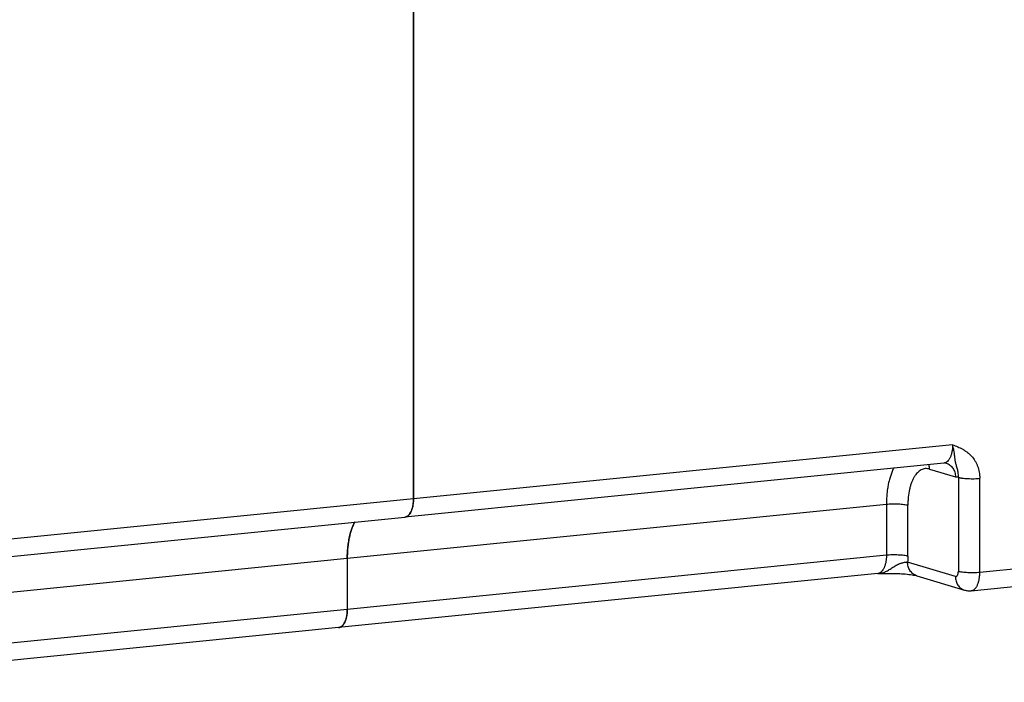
# Model space of a CAD drawing. Header units: millimetres. Extents: x 2798 to 3316, y 1544 to 1917.
# Tile 6 of 21: x 2846 to 2871, y 1563 to 1580. Entities that reach past the tile are written whole.
import ezdxf

# ---------------------------------------------------------------- set-up
doc = ezdxf.new("R2010")
doc.units = ezdxf.units.MM
doc.layers.add('_37386', color=7, linetype='Continuous')
doc.layers.add('_39061', color=7, linetype='Continuous')

msp = doc.modelspace()

# ---------------------------------------------------------------- linework, layer by layer
at = {"layer": '_37386', "color": 7, "linetype": 'Continuous'}
for p, q in [((2856.45487, 1582.98484), (2856.45487, 1567.69077)), ((2870.18137, 1569.06693), (2856.45487, 1567.69077)), ((2869.96124, 1568.60239), (2856.23474, 1567.22623)), ((2869.59278, 1568.44731), (2870.25278, 1568.24881)), ((2870.32778, 1568.23798), (2870.32778, 1565.84301)), ((2870.87419, 1565.81759), (2870.87419, 1568.21256)), ((2854.76987, 1566.17871), (2868.49637, 1567.55487)), ((2868.49637, 1567.55487), (2868.49637, 1566.25492)), ((2869.04278, 1566.2295), (2869.04278, 1567.52945)), ((2879.62105, 1566.69451), (2870.87419, 1565.81759)), ((2868.49637, 1566.25492), (2854.76987, 1564.87876)), ((2854.76987, 1566.17871), (2854.76987, 1564.87876)), ((2870.25278, 1565.71785), (2869.03682, 1566.08357)), ((2870.65406, 1565.35304), (2879.40091, 1566.22997)), ((2868.27624, 1565.79038), (2854.54974, 1564.41422)), ((2868.28964, 1565.79119), (2868.27624, 1565.79038)), ((2868.28895, 1565.79133), (2868.35005, 1565.79234)), ((2868.28964, 1565.79119), (2868.28968, 1565.79119)), ((2869.26803, 1565.73525), (2870.48398, 1565.36953))]:
    msp.add_line(p, q, dxfattribs=at)
msp.add_lwpolyline([(2868.35005, 1565.79234), (2868.38859, 1565.79291), (2868.42791, 1565.79344), (2868.46958, 1565.79387), (2868.51256, 1565.79414), (2868.55647, 1565.79421), (2868.60117, 1565.79403), (2868.6467, 1565.79356), (2868.69306, 1565.79277), (2868.74002, 1565.79161), (2868.78735, 1565.79003), (2868.83481, 1565.78802), (2868.88239, 1565.78551), (2868.92993, 1565.78248), (2868.97708, 1565.77889), (2869.02341, 1565.77475), (2869.06841, 1565.77005), (2869.11153, 1565.76479), (2869.15229, 1565.759), (2869.1901, 1565.75273), (2869.2239, 1565.74615), (2869.25191, 1565.73968), (2869.26807, 1565.73524)], dxfattribs=at)
for centre, radius, start, end in [((2856.22135, 1567.36033), 0.13474, 275.698634, 284.266262), ((2868.26287, 1565.92436), 0.13461, 275.697099, 281.052353), ((2854.53635, 1564.54833), 0.13474, 275.698634, 284.266262)]:
    msp.add_arc(centre, radius, start, end, dxfattribs=at)
for points, knots in [([(2870.18137, 1569.06693), (2870.18137, 1569.03658), (2870.17882, 1568.97721), (2870.16723, 1568.89159), (2870.14812, 1568.81333), (2870.12585, 1568.75453), (2870.10444, 1568.71341), (2870.08244, 1568.67881), (2870.05718, 1568.64932), (2870.02867, 1568.62698), (2870.00698, 1568.61456), (2869.98446, 1568.60611), (2869.96896, 1568.60319), (2869.96123, 1568.60242)], [0, 0, 0, 0, 0.16463329, 0.32181534, 0.46789203, 0.60066356, 0.66168167, 0.71902861, 0.82288964, 0.87014963, 0.91492224, 0.9579205, 1, 1, 1, 1]), ([(2870.18137, 1569.06693), (2870.22511, 1569.04978), (2870.31268, 1569.01543), (2870.41908, 1568.96464), (2870.50006, 1568.91586), (2870.57789, 1568.86071), (2870.66746, 1568.77871), (2870.741, 1568.68032), (2870.78914, 1568.59304), (2870.83009, 1568.49881), (2870.86475, 1568.37173), (2870.87419, 1568.266), (2870.87419, 1568.21256)], [0, 0, 0, 0, 0.11910711, 0.23845285, 0.298293, 0.35855916, 0.48010022, 0.60444638, 0.66800021, 0.73250212, 0.86452308, 1, 1, 1, 1]), ([(2870.32778, 1568.23798), (2870.32989, 1568.28036), (2870.329, 1568.34255), (2870.31377, 1568.42051), (2870.29984, 1568.47146), (2870.28549, 1568.51743), (2870.2723, 1568.5597), (2870.26177, 1568.60033), (2870.25351, 1568.64101), (2870.24716, 1568.68332), (2870.24176, 1568.72837), (2870.23633, 1568.77683), (2870.23, 1568.82893), (2870.22337, 1568.87454), (2870.21679, 1568.91266), (2870.20903, 1568.9528), (2870.19757, 1569.00442), (2870.18703, 1569.04587), (2870.18137, 1569.06693)], [0, 0, 0, 0, 0.15072699, 0.21901851, 0.28171312, 0.33828601, 0.39009836, 0.43897688, 0.48731172, 0.53748371, 0.5909093, 0.6484809, 0.71069659, 0.77732279, 0.81220576, 0.84808742, 0.92253651, 1, 1, 1, 1]), ([(2869.59278, 1568.44731), (2869.59278, 1568.45726), (2869.59145, 1568.49658), (2869.58483, 1568.53575), (2869.57679, 1568.56401)], [0, 0, 0, 0, 0.25296656, 1, 1, 1, 1]), ([(2870.02158, 1568.59713), (2870.01267, 1568.5998), (2869.9926, 1568.60355), (2869.97217, 1568.60348), (2869.96124, 1568.60239)], [0, 0, 0, 0, 0.45852728, 1, 1, 1, 1]), ([(2870.02158, 1568.59713), (2870.03835, 1568.59209), (2870.07119, 1568.57886), (2870.11636, 1568.5504), (2870.15646, 1568.51393), (2870.19063, 1568.47045), (2870.21799, 1568.42091), (2870.23799, 1568.36652), (2870.25008, 1568.3086), (2870.25278, 1568.26883), (2870.25278, 1568.24881)], [0, 0, 0, 0, 0.11738107, 0.23572584, 0.35602308, 0.478894, 0.60473607, 0.73375832, 0.86581948, 1, 1, 1, 1]), ([(2868.68626, 1568.48014), (2868.67066, 1568.45033), (2868.64125, 1568.38744), (2868.60348, 1568.2873), (2868.57096, 1568.17932), (2868.54401, 1568.06437), (2868.52281, 1567.94335), (2868.50757, 1567.81726), (2868.4984, 1567.6872), (2868.49637, 1567.59925), (2868.49637, 1567.55487)], [0, 0, 0, 0, 0.10590882, 0.21824456, 0.33664504, 0.4606501, 0.58970572, 0.72319245, 0.86029678, 1, 1, 1, 1]), ([(2869.59278, 1568.44731), (2869.57524, 1568.45259), (2869.53963, 1568.45997), (2869.48538, 1568.46055), (2869.43213, 1568.45026), (2869.38066, 1568.4292), (2869.33148, 1568.39783), (2869.28506, 1568.35653), (2869.24175, 1568.30578), (2869.20187, 1568.2461), (2869.16582, 1568.17801), (2869.13385, 1568.10219), (2869.10628, 1568.01936), (2869.07508, 1567.89795), (2869.05478, 1567.76862), (2869.04451, 1567.63403), (2869.04278, 1567.56454), (2869.04278, 1567.52945)], [0, 0, 0, 0, 0.04513554, 0.08902571, 0.1328598, 0.17789092, 0.22527008, 0.27591877, 0.33046239, 0.38925863, 0.452472, 0.52004614, 0.59179353, 0.667433, 0.82877977, 0.91351681, 1, 1, 1, 1]), ([(2870.32778, 1568.23798), (2870.3153, 1568.23781), (2870.2899, 1568.23951), (2870.26508, 1568.24511), (2870.25278, 1568.24881)], [0, 0, 0, 0, 0.49291103, 1, 1, 1, 1]), ([(2870.32778, 1568.23798), (2870.33419, 1568.23606), (2870.34818, 1568.2323), (2870.37101, 1568.22725), (2870.39722, 1568.22245), (2870.4384, 1568.21624), (2870.49656, 1568.20996), (2870.57206, 1568.20506), (2870.65176, 1568.20289), (2870.73086, 1568.20351), (2870.80496, 1568.20664), (2870.85211, 1568.21035), (2870.87419, 1568.21256)], [0, 0, 0, 0, 0.03654799, 0.07907699, 0.12763627, 0.1820118, 0.30649328, 0.44691652, 0.59508625, 0.74181665, 0.87879567, 1, 1, 1, 1]), ([(2856.44324, 1567.53842), (2856.44718, 1567.56314), (2856.45299, 1567.61384), (2856.45487, 1567.66483), (2856.45487, 1567.69077)], [0, 0, 0, 0, 0.4910341, 1, 1, 1, 1]), ([(2868.49637, 1567.55487), (2868.52012, 1567.55725), (2868.56935, 1567.56103), (2868.64479, 1567.56404), (2868.72222, 1567.56447), (2868.79864, 1567.56231), (2868.87114, 1567.55768), (2868.93697, 1567.55074), (2868.9864, 1567.54297), (2869.02062, 1567.53557), (2869.03576, 1567.53156), (2869.04278, 1567.52945)], [0, 0, 0, 0, 0.13032015, 0.26957016, 0.4122103, 0.55308175, 0.68695762, 0.80885829, 0.91447675, 0.95996991, 1, 1, 1, 1]), ([(2856.3552, 1567.3035), (2856.35858, 1567.30799), (2856.37228, 1567.32735), (2856.38388, 1567.34815), (2856.39172, 1567.36444)], [0, 0, 0, 0, 0.23726885, 1, 1, 1, 1]), ([(2856.39172, 1567.36444), (2856.3933, 1567.36773), (2856.39964, 1567.38131), (2856.40531, 1567.39518), (2856.40928, 1567.4058)], [0, 0, 0, 0, 0.24349681, 1, 1, 1, 1]), ([(2856.40928, 1567.4058), (2856.41183, 1567.41265), (2856.42191, 1567.44139), (2856.4298, 1567.47088), (2856.43476, 1567.49349)], [0, 0, 0, 0, 0.2399339, 1, 1, 1, 1]), ([(2856.43476, 1567.49349), (2856.43556, 1567.49715), (2856.43871, 1567.51207), (2856.44143, 1567.52707), (2856.44324, 1567.53842)], [0, 0, 0, 0, 0.2462314, 1, 1, 1, 1]), ([(2854.9337, 1567.05097), (2854.93579, 1567.05549), (2854.94414, 1567.0733), (2854.95292, 1567.0909), (2854.95972, 1567.10391)], [0, 0, 0, 0, 0.25349736, 1, 1, 1, 1]), ([(2856.25456, 1567.22975), (2856.25699, 1567.23036), (2856.26678, 1567.23314), (2856.27625, 1567.23699), (2856.28311, 1567.24041)], [0, 0, 0, 0, 0.24663053, 1, 1, 1, 1]), ([(2856.28311, 1567.24041), (2856.29182, 1567.24473), (2856.30899, 1567.2554), (2856.32419, 1567.26869), (2856.33153, 1567.27604)], [0, 0, 0, 0, 0.48339482, 1, 1, 1, 1]), ([(2856.33153, 1567.27604), (2856.3336, 1567.27811), (2856.34198, 1567.28683), (2856.3497, 1567.29617), (2856.3552, 1567.3035)], [0, 0, 0, 0, 0.24236219, 1, 1, 1, 1]), ([(2854.8445, 1566.79867), (2854.85631, 1566.84325), (2854.88236, 1566.92875), (2854.91562, 1567.01177), (2854.9337, 1567.05097)], [0, 0, 0, 0, 0.51651617, 1, 1, 1, 1]), ([(2854.78886, 1566.5033), (2854.795, 1566.55423), (2854.81011, 1566.65341), (2854.83198, 1566.75135), (2854.8445, 1566.79867)], [0, 0, 0, 0, 0.51176956, 1, 1, 1, 1]), ([(2854.76987, 1566.17871), (2854.76987, 1566.23362), (2854.77295, 1566.34207), (2854.78245, 1566.45016), (2854.78886, 1566.5033)], [0, 0, 0, 0, 0.50640753, 1, 1, 1, 1]), ([(2868.49637, 1566.25492), (2868.49637, 1566.22558), (2868.49398, 1566.16811), (2868.48314, 1566.08505), (2868.46524, 1566.00874), (2868.44438, 1565.95098), (2868.4243, 1565.91017), (2868.40357, 1565.87542), (2868.3798, 1565.84532), (2868.35286, 1565.82166), (2868.33232, 1565.80797), (2868.31095, 1565.79792), (2868.2961, 1565.79369), (2868.28868, 1565.79224)], [0, 0, 0, 0, 0.16285204, 0.31872305, 0.46416446, 0.59707012, 0.65843208, 0.71628883, 0.82152755, 0.86945986, 0.91476638, 0.95803518, 1, 1, 1, 1]), ([(2868.28975, 1565.79117), (2868.30558, 1565.79149), (2868.33738, 1565.79409), (2868.38457, 1565.80375), (2868.43123, 1565.81873), (2868.47744, 1565.83845), (2868.52332, 1565.8624), (2868.56921, 1565.88958), (2868.61549, 1565.9189), (2868.66247, 1565.94925), (2868.7025, 1565.97418), (2868.73535, 1565.99322), (2868.76039, 1566.00682), (2868.7857, 1566.01959), (2868.81118, 1566.03138), (2868.8367, 1566.04203), (2868.86214, 1566.05137), (2868.88731, 1566.05933), (2868.91951, 1566.06813), (2868.95069, 1566.075), (2868.98041, 1566.08036), (2869.00065, 1566.08315), (2869.01931, 1566.08447), (2869.03122, 1566.08415), (2869.03682, 1566.08357)], [0, 0, 0, 0, 0.05837995, 0.11726067, 0.17717901, 0.23872191, 0.30224954, 0.36782921, 0.43527083, 0.5042044, 0.57402465, 0.60908496, 0.6441475, 0.67904578, 0.71359266, 0.74761317, 0.78094767, 0.81344266, 0.84491846, 0.90396558, 0.93107139, 0.95622658, 0.97923203, 1, 1, 1, 1]), ([(2869.04278, 1566.2295), (2869.03576, 1566.23161), (2869.02062, 1566.23563), (2868.9864, 1566.24302), (2868.93697, 1566.2508), (2868.87114, 1566.25773), (2868.79864, 1566.26237), (2868.72222, 1566.26452), (2868.64479, 1566.26409), (2868.56935, 1566.26109), (2868.52012, 1566.2573), (2868.49637, 1566.25492)], [0, 0, 0, 0, 0.04003009, 0.08552325, 0.19114171, 0.31304238, 0.44691825, 0.5877897, 0.73042984, 0.86967985, 1, 1, 1, 1]), ([(2869.04278, 1566.2295), (2869.04278, 1566.21718), (2869.04229, 1566.16849), (2869.03984, 1566.11982), (2869.03682, 1566.08357)], [0, 0, 0, 0, 0.25305666, 1, 1, 1, 1]), ([(2869.26803, 1565.73525), (2869.25116, 1565.74032), (2869.21777, 1565.75379), (2869.17155, 1565.78315), (2869.13029, 1565.82133), (2869.09563, 1565.86693), (2869.06868, 1565.91803), (2869.04988, 1565.97244), (2869.03911, 1566.02799), (2869.03682, 1566.06525), (2869.03682, 1566.08357)], [0, 0, 0, 0, 0.11800898, 0.23981807, 0.36501078, 0.49277599, 0.62183982, 0.75058021, 0.87721321, 1, 1, 1, 1]), ([(2870.25278, 1565.71785), (2870.25517, 1565.71713), (2870.26002, 1565.71613), (2870.26741, 1565.71607), (2870.27467, 1565.71746), (2870.28431, 1565.72137), (2870.29565, 1565.7303), (2870.3069, 1565.74567), (2870.31601, 1565.76541), (2870.32277, 1565.78886), (2870.32687, 1565.81515), (2870.32778, 1565.83356), (2870.32778, 1565.84301)], [0, 0, 0, 0, 0.04504748, 0.08894175, 0.13286048, 0.17799551, 0.27587288, 0.38903132, 0.51970847, 0.66721591, 0.82899345, 1, 1, 1, 1]), ([(2870.87419, 1565.81759), (2870.85045, 1565.81521), (2870.80121, 1565.81143), (2870.72578, 1565.80842), (2870.64835, 1565.80799), (2870.57193, 1565.81015), (2870.49943, 1565.81478), (2870.43359, 1565.82172), (2870.38417, 1565.82949), (2870.34995, 1565.83689), (2870.3348, 1565.8409), (2870.32778, 1565.84301)], [0, 0, 0, 0, 0.13032015, 0.26957016, 0.4122103, 0.55308175, 0.68695762, 0.80885829, 0.91447675, 0.95996991, 1, 1, 1, 1]), ([(2870.65406, 1565.35307), (2870.66178, 1565.35384), (2870.67728, 1565.35677), (2870.6998, 1565.36522), (2870.72149, 1565.37764), (2870.75, 1565.39998), (2870.77526, 1565.42947), (2870.79726, 1565.46407), (2870.81867, 1565.50518), (2870.84094, 1565.56399), (2870.86005, 1565.64224), (2870.87164, 1565.72787), (2870.87419, 1565.78724), (2870.87419, 1565.81759)], [0, 0, 0, 0, 0.0420795, 0.08507776, 0.12985037, 0.17711036, 0.28097139, 0.33831833, 0.39933644, 0.53210797, 0.67818466, 0.83536671, 1, 1, 1, 1]), ([(2870.25278, 1565.71785), (2870.25278, 1565.69783), (2870.25549, 1565.65805), (2870.26758, 1565.60013), (2870.28757, 1565.54575), (2870.31493, 1565.49621), (2870.3491, 1565.45272), (2870.38921, 1565.41626), (2870.43438, 1565.38779), (2870.46721, 1565.37457), (2870.48398, 1565.36953)], [0, 0, 0, 0, 0.13418052, 0.26624168, 0.39526393, 0.521106, 0.64397692, 0.76427416, 0.88261893, 1, 1, 1, 1]), ([(2870.48398, 1565.36953), (2870.51137, 1565.36129), (2870.56792, 1565.3501), (2870.62557, 1565.35019), (2870.65406, 1565.35304)], [0, 0, 0, 0, 0.4997725, 1, 1, 1, 1]), ([(2854.75824, 1564.72641), (2854.76218, 1564.75113), (2854.76799, 1564.80183), (2854.76987, 1564.85282), (2854.76987, 1564.87876)], [0, 0, 0, 0, 0.4910341, 1, 1, 1, 1]), ([(2854.6702, 1564.49149), (2854.67358, 1564.49598), (2854.68728, 1564.51534), (2854.69888, 1564.53614), (2854.70672, 1564.55243)], [0, 0, 0, 0, 0.23726885, 1, 1, 1, 1]), ([(2854.70672, 1564.55243), (2854.7083, 1564.55572), (2854.71464, 1564.5693), (2854.72031, 1564.58318), (2854.72428, 1564.59379)], [0, 0, 0, 0, 0.24349681, 1, 1, 1, 1]), ([(2854.72428, 1564.59379), (2854.72683, 1564.60064), (2854.73691, 1564.62938), (2854.7448, 1564.65887), (2854.74976, 1564.68148)], [0, 0, 0, 0, 0.2399339, 1, 1, 1, 1]), ([(2854.74976, 1564.68148), (2854.75056, 1564.68514), (2854.75371, 1564.70006), (2854.75643, 1564.71506), (2854.75824, 1564.72641)], [0, 0, 0, 0, 0.2462314, 1, 1, 1, 1]), ([(2854.56956, 1564.41774), (2854.57199, 1564.41835), (2854.58178, 1564.42113), (2854.59125, 1564.42499), (2854.59811, 1564.4284)], [0, 0, 0, 0, 0.24663053, 1, 1, 1, 1]), ([(2854.59811, 1564.4284), (2854.60682, 1564.43272), (2854.62399, 1564.44339), (2854.63919, 1564.45668), (2854.64653, 1564.46403)], [0, 0, 0, 0, 0.48339482, 1, 1, 1, 1]), ([(2854.64653, 1564.46403), (2854.6486, 1564.4661), (2854.65698, 1564.47482), (2854.6647, 1564.48416), (2854.6702, 1564.49149)], [0, 0, 0, 0, 0.24236219, 1, 1, 1, 1])]:
    msp.add_open_spline(points, degree=3, knots=knots, dxfattribs=at)
at = {"layer": '_39061', "color": 7, "linetype": 'Continuous'}
for p, q in [((2856.45487, 1567.69077), (2856.45487, 1582.98484)), ((2856.45487, 1567.69077), (2837.1858, 1565.75893)), ((2842.83412, 1565.88274), (2856.23474, 1567.22623)), ((2841.38128, 1564.83642), (2854.76987, 1566.17871)), ((2854.76987, 1566.17871), (2854.76987, 1564.87876)), ((2854.76987, 1564.87876), (2841.38128, 1563.53648)), ((2854.54974, 1564.41422), (2840.67986, 1563.02368))]:
    msp.add_line(p, q, dxfattribs=at)
for points, knots in [([(2856.45487, 1567.69077), (2856.45487, 1567.6604), (2856.45233, 1567.60102), (2856.44072, 1567.5154), (2856.42161, 1567.43715), (2856.39559, 1567.36849), (2856.36783, 1567.31926), (2856.34248, 1567.28696), (2856.32286, 1567.26704), (2856.30214, 1567.2508), (2856.28045, 1567.2384), (2856.25795, 1567.22994), (2856.24245, 1567.227), (2856.23473, 1567.22624)], [0, 0, 0, 0, 0.16474107, 0.32182638, 0.46786724, 0.60066798, 0.7189226, 0.77263882, 0.82295091, 0.87020924, 0.91496528, 0.95794131, 1, 1, 1, 1]), ([(2854.95972, 1567.10391), (2854.94413, 1567.0741), (2854.91473, 1567.01122), (2854.87696, 1566.91108), (2854.84445, 1566.80311), (2854.8175, 1566.68817), (2854.7963, 1566.56716), (2854.78106, 1566.44108), (2854.77189, 1566.31102), (2854.76987, 1566.22308), (2854.76987, 1566.17871)], [0, 0, 0, 0, 0.10590997, 0.21824569, 0.33664525, 0.46064903, 0.58970416, 0.72319248, 0.86029783, 1, 1, 1, 1]), ([(2854.76987, 1564.87876), (2854.76987, 1564.84839), (2854.76733, 1564.78901), (2854.75572, 1564.7034), (2854.73661, 1564.62514), (2854.71059, 1564.55648), (2854.68283, 1564.50725), (2854.65748, 1564.47495), (2854.63786, 1564.45503), (2854.61714, 1564.43879), (2854.59545, 1564.42639), (2854.57295, 1564.41793), (2854.55745, 1564.415), (2854.54973, 1564.41423)], [0, 0, 0, 0, 0.16474107, 0.32182638, 0.46786724, 0.60066798, 0.7189226, 0.77263882, 0.82295091, 0.87020924, 0.91496528, 0.95794131, 1, 1, 1, 1])]:
    msp.add_open_spline(points, degree=3, knots=knots, dxfattribs=at)

doc.saveas('drawing.dxf')
